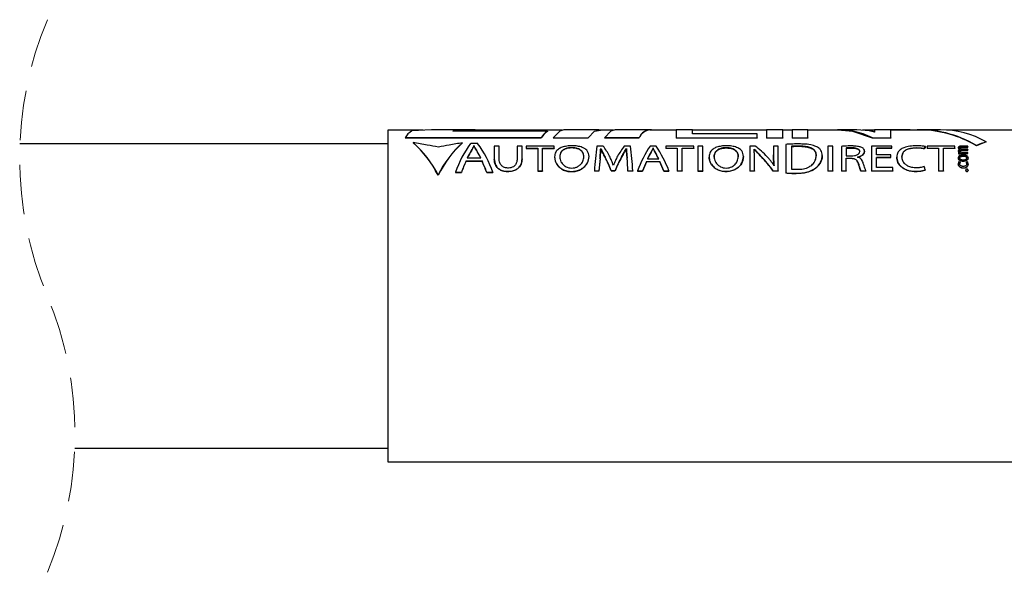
# Model space of a CAD drawing. Header units: millimetres. Extents: x 22 to 427, y 5 to 272.
# Tile 14 of 21: x 169 to 194, y 157 to 171. Entities that reach past the tile are written whole.
import ezdxf

# ---------------------------------------------------------------- set-up
doc = ezdxf.new("R2010")
doc.units = ezdxf.units.MM
doc.linetypes.add('HIDDEN', pattern=[1.905, 1.27, -0.635])

msp = doc.modelspace()

# ---------------------------------------------------------------- linework, layer by layer
at = {"color": 7, "linetype": 'Continuous', "lineweight": 25}
for p, q in [((179.466, 167.939), (178.56, 167.939)), ((178.56, 167.939), (178.56, 159.439)), ((179.677, 167.944), (179.173, 167.916)), ((180.796, 167.944), (179.677, 167.944)), ((180.796, 167.939), (180.226, 167.903)), ((180.226, 167.908), (181.007, 167.939)), ((182.646, 167.908), (180.226, 167.908)), ((183.028, 167.939), (180.796, 167.939)), ((182.646, 167.908), (182.646, 167.903)), ((183.959, 167.944), (183.071, 167.944)), ((184.337, 167.939), (183.959, 167.939)), ((185.268, 167.944), (184.38, 167.944)), ((185.939, 167.939), (185.268, 167.939)), ((186.361, 167.944), (185.939, 167.944)), ((185.939, 167.944), (185.939, 167.737)), ((186.361, 167.843), (186.361, 167.944)), ((188.25, 167.939), (186.361, 167.939)), ((188.011, 167.843), (186.361, 167.843)), ((188.011, 167.737), (188.011, 167.843)), ((188.672, 167.944), (188.25, 167.944)), ((188.25, 167.944), (188.25, 167.737)), ((188.672, 167.737), (188.672, 167.944)), ((188.913, 167.939), (188.672, 167.939)), ((189.313, 167.944), (188.913, 167.944)), ((188.913, 167.944), (188.913, 167.737)), ((189.313, 167.737), (189.313, 167.944)), ((190.082, 167.939), (189.313, 167.939)), ((190.57, 167.944), (190.082, 167.944)), ((190.883, 167.919), (190.57, 167.944)), ((191.019, 167.939), (190.709, 167.939)), ((191.713, 167.944), (191.019, 167.944)), ((191.019, 167.944), (191.019, 167.884)), ((191.436, 167.737), (191.436, 167.938)), ((192.191, 167.939), (191.713, 167.939)), ((192.705, 167.944), (192.191, 167.944)), ((206.56, 167.939), (192.858, 167.939)), ((178.56, 167.589), (169.148, 167.589)), ((179.004, 167.742), (182.49, 167.742)), ((179.004, 167.742), (179.004, 167.737)), ((182.49, 167.737), (179.004, 167.737)), ((179.21, 167.617), (179.21, 167.612)), ((180.472, 167.613), (180.472, 167.608)), ((180.862, 167.594), (180.683, 167.594)), ((182.49, 167.742), (182.49, 167.737)), ((182.798, 167.742), (183.686, 167.742)), ((182.798, 167.742), (182.798, 167.737)), ((182.798, 167.737), (183.686, 167.737)), ((183.686, 167.742), (183.686, 167.737)), ((184.107, 167.742), (184.995, 167.742)), ((184.107, 167.742), (184.107, 167.737)), ((184.995, 167.737), (184.107, 167.737)), ((184.995, 167.742), (184.995, 167.737)), ((185.939, 167.737), (188.011, 167.737)), ((185.939, 167.737), (185.939, 167.732)), ((188.011, 167.732), (185.939, 167.732)), ((188.011, 167.737), (188.011, 167.732)), ((188.25, 167.737), (188.672, 167.737)), ((188.25, 167.737), (188.25, 167.732)), ((188.672, 167.732), (188.25, 167.732)), ((188.672, 167.737), (188.672, 167.732)), ((188.913, 167.737), (189.313, 167.737)), ((188.913, 167.737), (188.913, 167.732)), ((189.313, 167.732), (188.913, 167.732)), ((189.313, 167.737), (189.313, 167.732)), ((190.969, 167.737), (191.436, 167.737)), ((190.969, 167.737), (190.969, 167.732)), ((191.436, 167.732), (190.969, 167.732)), ((191.436, 167.737), (191.436, 167.732)), ((193.877, 167.638), (193.877, 167.632)), ((180.708, 167.428), (180.708, 167.423)), ((180.77, 167.534), (180.765, 167.534)), ((180.765, 167.534), (180.765, 167.529)), ((180.77, 167.529), (180.765, 167.529)), ((180.77, 167.534), (180.77, 167.529)), ((180.828, 167.428), (180.828, 167.422)), ((181.287, 167.528), (181.287, 167.2)), ((181.414, 167.528), (181.287, 167.528)), ((181.414, 167.197), (181.414, 167.528)), ((181.873, 167.528), (181.873, 167.197)), ((181.999, 167.528), (181.873, 167.528)), ((181.999, 167.203), (181.999, 167.528)), ((182.105, 167.528), (182.105, 167.476)), ((182.819, 167.528), (182.105, 167.528)), ((182.105, 167.476), (182.398, 167.476)), ((182.105, 167.476), (182.105, 167.47)), ((182.105, 167.47), (182.398, 167.47)), ((182.398, 167.476), (182.398, 166.893)), ((182.524, 167.476), (182.819, 167.476)), ((182.524, 166.893), (182.524, 167.476)), ((182.524, 167.47), (182.819, 167.47)), ((182.819, 167.476), (182.819, 167.528)), ((182.819, 167.476), (182.819, 167.47)), ((184.074, 167.528), (183.915, 167.528)), ((184.011, 167.466), (184.014, 167.466)), ((184.011, 167.466), (184.011, 167.46)), ((184.014, 167.46), (184.011, 167.46)), ((184.014, 167.466), (184.014, 167.46)), ((184.772, 167.528), (184.614, 167.528)), ((184.668, 167.466), (184.671, 167.466)), ((184.668, 167.466), (184.668, 167.46)), ((184.671, 167.46), (184.668, 167.46)), ((184.671, 167.466), (184.671, 167.46)), ((185.429, 167.528), (185.279, 167.528)), ((185.3, 167.378), (185.3, 167.373)), ((185.352, 167.473), (185.348, 167.473)), ((185.348, 167.473), (185.348, 167.468)), ((185.352, 167.468), (185.348, 167.468)), ((185.352, 167.473), (185.352, 167.468)), ((185.401, 167.378), (185.401, 167.372)), ((185.677, 167.528), (185.677, 167.476)), ((186.391, 167.528), (185.677, 167.528)), ((185.677, 167.476), (185.97, 167.476)), ((185.677, 167.476), (185.677, 167.47)), ((185.97, 167.47), (185.677, 167.47)), ((185.97, 167.476), (185.97, 166.893)), ((186.096, 167.476), (186.391, 167.476)), ((186.096, 166.893), (186.096, 167.476)), ((186.391, 167.47), (186.096, 167.47)), ((186.391, 167.476), (186.391, 167.528)), ((186.391, 167.476), (186.391, 167.47)), ((186.497, 167.528), (186.497, 166.893)), ((186.623, 167.528), (186.497, 167.528)), ((186.623, 166.893), (186.623, 167.528)), ((187.826, 167.528), (187.826, 166.893)), ((187.964, 167.528), (187.826, 167.528)), ((187.935, 167.45), (187.94, 167.451)), ((187.94, 167.445), (187.935, 167.445)), ((187.94, 167.451), (187.94, 167.445)), ((188.433, 167.528), (188.433, 167.307)), ((188.55, 167.528), (188.433, 167.528)), ((188.55, 166.893), (188.55, 167.528)), ((188.745, 167.572), (188.745, 166.841)), ((188.894, 167.522), (188.894, 166.939)), ((189.953, 167.528), (189.827, 167.528)), ((189.827, 167.528), (189.827, 166.893)), ((189.953, 166.893), (189.953, 167.528)), ((190.17, 167.521), (190.17, 166.893)), ((190.295, 167.478), (190.295, 167.277)), ((190.765, 167.395), (190.765, 167.389)), ((190.939, 167.528), (190.939, 166.893)), ((191.461, 167.528), (190.939, 167.528)), ((191.065, 167.476), (191.461, 167.476)), ((191.065, 167.304), (191.065, 167.476)), ((191.461, 167.471), (191.065, 167.471)), ((191.461, 167.476), (191.461, 167.528)), ((191.461, 167.476), (191.461, 167.471)), ((192.288, 167.464), (192.288, 167.458)), ((192.319, 167.515), (192.319, 167.509)), ((192.364, 167.528), (192.364, 167.476)), ((193.078, 167.528), (192.364, 167.528)), ((192.364, 167.476), (192.657, 167.476)), ((192.364, 167.476), (192.364, 167.47)), ((192.657, 167.47), (192.364, 167.47)), ((192.657, 167.476), (192.657, 166.893)), ((192.783, 167.476), (193.078, 167.476)), ((192.783, 166.893), (192.783, 167.476)), ((193.078, 167.47), (192.783, 167.47)), ((193.078, 167.476), (193.078, 167.528)), ((193.078, 167.476), (193.078, 167.47)), ((193.162, 167.489), (193.162, 167.484)), ((193.162, 167.409), (193.162, 167.403)), ((193.206, 167.363), (193.168, 167.362)), ((193.168, 167.362), (193.168, 167.339)), ((193.168, 167.339), (193.168, 167.333)), ((193.206, 167.364), (193.206, 167.363)), ((193.21, 167.447), (193.21, 167.446)), ((193.233, 167.34), (193.408, 167.34)), ((193.233, 167.334), (193.408, 167.334)), ((193.408, 167.452), (193.259, 167.452)), ((193.408, 167.366), (193.263, 167.366)), ((193.264, 167.428), (193.408, 167.428)), ((193.264, 167.423), (193.408, 167.423)), ((193.408, 167.529), (193.267, 167.529)), ((193.272, 167.508), (193.408, 167.508)), ((193.272, 167.503), (193.408, 167.503)), ((193.408, 167.508), (193.408, 167.529)), ((193.408, 167.508), (193.408, 167.503)), ((193.408, 167.428), (193.408, 167.452)), ((193.408, 167.428), (193.408, 167.423)), ((193.408, 167.34), (193.408, 167.366)), ((193.408, 167.34), (193.408, 167.334)), ((193.627, 167.541), (193.627, 167.535)), ((180.565, 167.147), (180.973, 167.147)), ((180.565, 167.147), (180.565, 167.141)), ((180.565, 167.141), (180.973, 167.141)), ((180.596, 167.227), (180.942, 167.227)), ((180.973, 167.147), (180.973, 167.141)), ((181.287, 167.2), (181.287, 167.194)), ((181.999, 167.203), (181.999, 167.197)), ((182.83, 167.252), (182.83, 167.246)), ((183.712, 167.264), (183.712, 167.258)), ((185.18, 167.135), (185.18, 167.129)), ((185.18, 167.135), (185.522, 167.135)), ((185.18, 167.129), (185.522, 167.129)), ((185.206, 167.203), (185.496, 167.203)), ((185.522, 167.135), (185.522, 167.129)), ((186.783, 167.252), (186.783, 167.246)), ((187.665, 167.264), (187.665, 167.258)), ((187.944, 166.893), (187.944, 167.211)), ((188.433, 167.307), (188.433, 167.301)), ((189.682, 167.291), (189.682, 167.285)), ((190.295, 167.277), (190.422, 167.277)), ((190.295, 167.215), (190.412, 167.215)), ((190.295, 166.893), (190.295, 167.215)), ((190.412, 167.209), (190.295, 167.209)), ((190.412, 167.215), (190.412, 167.209)), ((190.584, 167.243), (190.584, 167.246)), ((191.438, 167.304), (191.065, 167.304)), ((191.065, 167.238), (191.438, 167.238)), ((191.065, 166.982), (191.065, 167.238)), ((191.438, 167.232), (191.065, 167.232)), ((191.438, 167.238), (191.438, 167.304)), ((191.438, 167.238), (191.438, 167.232)), ((191.587, 167.252), (191.587, 167.246)), ((193.162, 167.229), (193.162, 167.223)), ((193.162, 167.075), (193.162, 167.069)), ((193.208, 167.114), (193.175, 167.121)), ((193.208, 167.114), (193.208, 167.108)), ((193.4, 167.121), (193.367, 167.115)), ((193.367, 167.115), (193.367, 167.109)), ((193.381, 167.227), (193.381, 167.227)), ((193.414, 167.226), (193.414, 167.226)), ((193.414, 167.226), (193.414, 167.22)), ((180.292, 166.857), (180.445, 166.857)), ((180.292, 166.857), (180.292, 166.85)), ((180.292, 166.85), (180.445, 166.85)), ((180.445, 166.857), (180.445, 166.85)), ((181.096, 166.857), (181.254, 166.857)), ((181.096, 166.857), (181.096, 166.85)), ((181.096, 166.85), (181.254, 166.85)), ((181.254, 166.857), (181.254, 166.85)), ((182.398, 166.893), (182.398, 166.887)), ((182.398, 166.893), (182.524, 166.893)), ((182.398, 166.887), (182.524, 166.887)), ((182.524, 166.893), (182.524, 166.887)), ((183.264, 166.879), (183.265, 166.879)), ((183.264, 166.873), (183.265, 166.873)), ((183.268, 166.966), (183.27, 166.966)), ((183.848, 166.893), (183.967, 166.893)), ((183.848, 166.893), (183.848, 166.887)), ((183.967, 166.887), (183.848, 166.887)), ((183.967, 166.893), (183.967, 166.887)), ((184.282, 166.898), (184.376, 166.898)), ((184.282, 166.898), (184.282, 166.892)), ((184.376, 166.892), (184.282, 166.892)), ((184.339, 167.037), (184.336, 167.037)), ((184.376, 166.898), (184.376, 166.892)), ((184.709, 166.893), (184.709, 166.887)), ((184.709, 166.893), (184.832, 166.893)), ((184.832, 166.887), (184.709, 166.887)), ((184.832, 166.893), (184.832, 166.887)), ((184.951, 166.893), (184.951, 166.887)), ((184.951, 166.893), (185.08, 166.893)), ((184.951, 166.887), (185.08, 166.887)), ((185.08, 166.893), (185.08, 166.887)), ((185.625, 166.893), (185.625, 166.887)), ((185.625, 166.893), (185.758, 166.893)), ((185.625, 166.887), (185.758, 166.887)), ((185.758, 166.893), (185.758, 166.887)), ((185.97, 166.893), (185.97, 166.887)), ((185.97, 166.893), (186.096, 166.893)), ((186.096, 166.887), (185.97, 166.887)), ((186.096, 166.893), (186.096, 166.887)), ((186.497, 166.893), (186.623, 166.893)), ((186.497, 166.893), (186.497, 166.887)), ((186.497, 166.887), (186.623, 166.887)), ((186.623, 166.893), (186.623, 166.887)), ((187.217, 166.879), (187.218, 166.879)), ((187.218, 166.873), (187.217, 166.873)), ((187.221, 166.966), (187.223, 166.966)), ((187.826, 166.893), (187.826, 166.887)), ((187.826, 166.893), (187.944, 166.893)), ((187.944, 166.887), (187.826, 166.887)), ((187.944, 166.893), (187.944, 166.887)), ((188.425, 166.893), (188.425, 166.887)), ((188.425, 166.893), (188.55, 166.893)), ((188.55, 166.887), (188.425, 166.887)), ((188.448, 167.03), (188.443, 167.029)), ((188.55, 166.893), (188.55, 166.887)), ((188.745, 166.841), (188.745, 166.834)), ((189.827, 166.893), (189.827, 166.887)), ((189.827, 166.893), (189.953, 166.893)), ((189.953, 166.887), (189.827, 166.887)), ((189.953, 166.893), (189.953, 166.887)), ((190.17, 166.893), (190.295, 166.893)), ((190.17, 166.893), (190.17, 166.887)), ((190.295, 166.887), (190.17, 166.887)), ((190.295, 166.893), (190.295, 166.887)), ((190.67, 166.893), (190.798, 166.893)), ((190.67, 166.893), (190.67, 166.887)), ((190.798, 166.887), (190.67, 166.887)), ((190.798, 166.893), (190.798, 166.887)), ((190.939, 166.893), (191.483, 166.893)), ((190.939, 166.893), (190.939, 166.887)), ((191.483, 166.887), (190.939, 166.887)), ((191.483, 166.982), (191.065, 166.982)), ((191.483, 166.893), (191.483, 166.982)), ((191.483, 166.893), (191.483, 166.887)), ((192.317, 166.919), (192.317, 166.913)), ((192.657, 166.893), (192.657, 166.887)), ((192.657, 166.893), (192.783, 166.893)), ((192.783, 166.887), (192.657, 166.887)), ((192.783, 166.893), (192.783, 166.887)), ((193.351, 166.912), (193.351, 166.906)), ((193.414, 167.067), (193.414, 167.061)), ((193.414, 166.911), (193.414, 166.912)), ((193.414, 166.911), (193.414, 166.905)), ((179.849, 166.788), (179.849, 166.781)), ((170.549, 159.789), (178.56, 159.789)), ((178.56, 159.439), (229.36, 159.439))]:
    msp.add_line(p, q, dxfattribs=at)
at = {"color": 7, "linetype": 'Continuous', "lineweight": 25, "flags": 128}
for points in [[(183.071, 167.944), (182.962, 167.913), (182.798, 167.742)], [(183.686, 167.737), (183.85, 167.908), (183.959, 167.939)], [(183.686, 167.742), (183.85, 167.913), (184.003, 167.939)], [(184.38, 167.944), (184.271, 167.913), (184.107, 167.742)], [(190.969, 167.732), (190.462, 167.902), (190.082, 167.939)], [(191.713, 167.939), (191.624, 167.939), (191.436, 167.933)], [(192.288, 167.464), (192.304, 167.49), (192.319, 167.515)], [(192.319, 167.509), (192.304, 167.484), (192.288, 167.458)], [(192.317, 166.919), (192.305, 166.961), (192.292, 167.002)]]:
    msp.add_lwpolyline(points, dxfattribs=at)
at = {"color": 7, "linetype": 'HIDDEN', "lineweight": 18}
for centre, radius, start, end in [((178.339, 167.227), 9.198, 157.3801, 202.6199), ((161.359, 160.152), 9.197, 337.3801, 22.6199)]:
    msp.add_arc(centre, radius, start, end, dxfattribs=at)
at = {"color": 7, "linetype": 'Continuous', "lineweight": 25}
for centre, radius, start, end in [((179.45, 167.476), 0.519, 122.1557, 149.2045), ((182.957, 167.459), 0.546, 124.7003, 148.764), ((182.957, 167.454), 0.546, 124.7354, 148.8002), ((185.287, 167.626), 0.315, 85.5789, 158.2431), ((185.306, 167.603), 0.339, 96.4173, 156.6607), ((190.081, 165.937), 2.007, 63.752, 93.9625), ((191.713, 161.704), 6.241, 87.3462, 92.5415), ((192.182, 165.152), 2.791, 58.8428, 93.7151), ((192.177, 165.138), 2.801, 58.8435, 89.7239), ((192.696, 165.518), 2.426, 60.877, 89.7921), ((177.391, 165.555), 2.75, 26.6459, 48.5787), ((177.388, 165.55), 2.751, 26.5912, 48.5364), ((182.316, 165.57), 2.752, 132.0711, 153.7319), ((182.319, 165.565), 2.753, 132.1135, 153.7861), ((182.961, 165.914), 2.831, 143.6, 160.5438), ((178.59, 165.911), 2.827, 19.5388, 36.5228), ((195.6, 162.807), 5.128, 109.6256, 112.6262), ((195.599, 162.81), 5.121, 109.6501, 112.6558), ((182.931, 166.051), 2.615, 148.2146, 153.2653), ((182.935, 166.045), 2.618, 148.2539, 153.3046), ((178.627, 166.038), 2.603, 27.2017, 32.2768), ((178.624, 166.032), 2.606, 27.1619, 32.2371), ((193.989, 166.14), 10.169, 172.1553, 175.7529), ((182.211, 166.167), 2.308, 28.4939, 36.1487), ((186.44, 166.136), 2.296, 142.6938, 150.4811), ((173.493, 166.143), 11.364, 3.7875, 7.0029), ((187.716, 165.868), 2.949, 145.7318, 159.6476), ((187.689, 165.979), 2.769, 149.6395, 153.758), ((187.693, 165.973), 2.772, 149.6789, 153.7972), ((183.04, 165.965), 2.752, 26.7567, 30.9009), ((183.036, 165.959), 2.755, 26.7168, 30.8612), ((182.998, 165.865), 2.945, 20.4276, 34.3739), ((186.331, 165.388), 2.692, 43.8798, 52.658), ((184.195, 165.484), 3.993, 155.3815, 159.8881), ((184.202, 165.478), 3.999, 155.4202, 159.9277), ((177.418, 165.471), 3.931, 20.6495, 25.2477), ((177.411, 165.465), 3.936, 20.6091, 25.2082), ((199.501, 165.791), 15.573, 174.7649, 175.9417), ((199.535, 165.784), 15.607, 174.7738, 175.9503), ((180.917, 165.586), 3.612, 21.3067, 27.3725), ((180.911, 165.58), 3.617, 21.2662, 27.3327), ((187.612, 165.559), 3.502, 151.0894, 157.5186), ((187.617, 165.553), 3.507, 151.1304, 157.5609), ((166.686, 165.801), 18.056, 3.4698, 4.5054), ((166.644, 165.794), 18.098, 3.4625, 4.4977), ((188.778, 165.502), 3.951, 155.591, 159.3825), ((188.785, 165.496), 3.957, 155.6299, 159.4217), ((182.002, 165.488), 3.887, 21.1919, 25.0638), ((181.995, 165.482), 3.893, 21.1518, 25.0241), ((185.773, 165.004), 3.256, 35.4704, 43.9144), ((185.771, 165), 3.257, 35.4139, 43.8661)]:
    msp.add_arc(centre, radius, start, end, dxfattribs=at)
for points, knots in [([(190.967, 167.901), (190.96, 167.903), (190.945, 167.907), (190.917, 167.913), (190.897, 167.916), (190.883, 167.919)], [0, 0, 0, 0, 0.257962, 0.524968, 1, 1, 1, 1]), ([(191.019, 167.884), (191.015, 167.885), (191.006, 167.889), (190.989, 167.895), (190.976, 167.899), (190.967, 167.901)], [0, 0, 0, 0, 0.249465, 0.516572, 1, 1, 1, 1]), ([(179.857, 167.503), (179.762, 167.52), (179.606, 167.547), (179.39, 167.582), (179.27, 167.605), (179.21, 167.617)], [0, 0, 0, 0, 0.441724, 0.723743, 1, 1, 1, 1]), ([(180.472, 167.613), (180.416, 167.603), (180.302, 167.584), (180.097, 167.548), (179.949, 167.52), (179.857, 167.503)], [0, 0, 0, 0, 0.27633, 0.553053, 1, 1, 1, 1]), ([(189.059, 167.583), (189.03, 167.583), (188.971, 167.582), (188.867, 167.58), (188.791, 167.575), (188.745, 167.572)], [0, 0, 0, 0, 0.27828, 0.556061, 1, 1, 1, 1]), ([(189.519, 167.518), (189.476, 167.533), (189.37, 167.569), (189.213, 167.581), (189.103, 167.582), (189.059, 167.583)], [0, 0, 0, 0, 0.2919678, 0.7184321, 1, 1, 1, 1]), ([(180.765, 167.534), (180.76, 167.526), (180.75, 167.504), (180.731, 167.468), (180.716, 167.442), (180.708, 167.428)], [0, 0, 0, 0, 0.237463, 0.609111, 1, 1, 1, 1]), ([(180.765, 167.529), (180.76, 167.52), (180.75, 167.498), (180.731, 167.463), (180.716, 167.436), (180.708, 167.423)], [0, 0, 0, 0, 0.23747, 0.609122, 1, 1, 1, 1]), ([(180.828, 167.428), (180.817, 167.446), (180.802, 167.472), (180.783, 167.508), (180.774, 167.526), (180.77, 167.534)], [0, 0, 0, 0, 0.514731, 0.760552, 1, 1, 1, 1]), ([(180.828, 167.422), (180.817, 167.44), (180.802, 167.467), (180.783, 167.503), (180.774, 167.52), (180.77, 167.529)], [0, 0, 0, 0, 0.5147234, 0.7605474, 1, 1, 1, 1]), ([(183.277, 167.536), (183.232, 167.534), (183.146, 167.531), (183.029, 167.504), (182.928, 167.456), (182.845, 167.373), (182.835, 167.294), (182.83, 167.252)], [0, 0, 0, 0, 0.228047, 0.436158, 0.604351, 0.793016, 1, 1, 1, 1]), ([(183.271, 167.486), (183.242, 167.485), (183.188, 167.483), (183.113, 167.464), (183.044, 167.431), (182.976, 167.365), (182.966, 167.295), (182.961, 167.254)], [0, 0, 0, 0, 0.197193, 0.37759, 0.524919, 0.724491, 1, 1, 1, 1]), ([(183.271, 167.48), (183.242, 167.479), (183.188, 167.477), (183.113, 167.459), (183.044, 167.425), (182.976, 167.359), (182.966, 167.289), (182.961, 167.248)], [0, 0, 0, 0, 0.197032, 0.377291, 0.52454, 0.724132, 1, 1, 1, 1]), ([(183.579, 167.26), (183.575, 167.291), (183.568, 167.356), (183.505, 167.426), (183.428, 167.465), (183.351, 167.483), (183.296, 167.485), (183.271, 167.486)], [0, 0, 0, 0, 0.212527, 0.45049, 0.618082, 0.821796, 1, 1, 1, 1]), ([(183.579, 167.255), (183.575, 167.285), (183.568, 167.35), (183.505, 167.42), (183.428, 167.459), (183.351, 167.478), (183.296, 167.479), (183.271, 167.48)], [0, 0, 0, 0, 0.2126265, 0.45054, 0.6180495, 0.8216573, 1, 1, 1, 1]), ([(183.712, 167.264), (183.704, 167.315), (183.689, 167.399), (183.587, 167.479), (183.477, 167.518), (183.369, 167.534), (183.302, 167.535), (183.277, 167.536)], [0, 0, 0, 0, 0.258055, 0.428798, 0.647827, 0.8706, 1, 1, 1, 1]), ([(183.992, 167.212), (183.994, 167.235), (183.998, 167.279), (184.003, 167.344), (184.008, 167.406), (184.01, 167.446), (184.011, 167.466)], [0, 0, 0, 0, 0.267818, 0.52381, 0.768123, 1, 1, 1, 1]), ([(184.011, 167.46), (184.01, 167.441), (184.008, 167.407), (184.005, 167.356), (184.001, 167.308), (183.997, 167.258), (183.994, 167.223), (183.992, 167.206)], [0, 0, 0, 0, 0.224003, 0.407183, 0.597571, 0.795272, 1, 1, 1, 1]), ([(184.014, 167.466), (184.022, 167.449), (184.036, 167.419), (184.058, 167.375), (184.08, 167.333), (184.102, 167.29), (184.117, 167.261), (184.124, 167.246)], [0, 0, 0, 0, 0.225482, 0.40975, 0.600541, 0.797492, 1, 1, 1, 1]), ([(184.124, 167.24), (184.114, 167.26), (184.095, 167.298), (184.066, 167.354), (184.039, 167.408), (184.022, 167.443), (184.014, 167.46)], [0, 0, 0, 0, 0.265309, 0.521069, 0.766558, 1, 1, 1, 1]), ([(184.546, 167.252), (184.557, 167.271), (184.578, 167.308), (184.608, 167.363), (184.638, 167.415), (184.658, 167.449), (184.668, 167.466)], [0, 0, 0, 0, 0.263483, 0.517888, 0.76346, 1, 1, 1, 1]), ([(184.668, 167.46), (184.658, 167.444), (184.641, 167.415), (184.617, 167.372), (184.594, 167.331), (184.57, 167.289), (184.554, 167.261), (184.546, 167.246)], [0, 0, 0, 0, 0.226882, 0.411946, 0.602435, 0.79851, 1, 1, 1, 1]), ([(184.671, 167.466), (184.671, 167.447), (184.672, 167.412), (184.675, 167.363), (184.679, 167.316), (184.683, 167.268), (184.685, 167.235), (184.687, 167.219)], [0, 0, 0, 0, 0.234357, 0.415437, 0.603428, 0.798384, 1, 1, 1, 1]), ([(184.687, 167.213), (184.685, 167.235), (184.681, 167.278), (184.676, 167.341), (184.672, 167.402), (184.671, 167.441), (184.671, 167.46)], [0, 0, 0, 0, 0.267492, 0.523418, 0.767837, 1, 1, 1, 1]), ([(185.348, 167.473), (185.344, 167.466), (185.335, 167.446), (185.32, 167.414), (185.307, 167.391), (185.3, 167.378)], [0, 0, 0, 0, 0.239199, 0.611421, 1, 1, 1, 1]), ([(185.348, 167.468), (185.344, 167.46), (185.335, 167.44), (185.32, 167.409), (185.307, 167.385), (185.3, 167.373)], [0, 0, 0, 0, 0.239209, 0.611435, 1, 1, 1, 1]), ([(185.401, 167.378), (185.392, 167.394), (185.379, 167.418), (185.363, 167.45), (185.356, 167.466), (185.352, 167.473)], [0, 0, 0, 0, 0.51228, 0.758743, 1, 1, 1, 1]), ([(185.401, 167.372), (185.392, 167.388), (185.379, 167.412), (185.363, 167.444), (185.356, 167.46), (185.352, 167.468)], [0, 0, 0, 0, 0.512272, 0.758736, 1, 1, 1, 1]), ([(187.23, 167.536), (187.185, 167.534), (187.099, 167.531), (186.982, 167.504), (186.881, 167.456), (186.798, 167.373), (186.788, 167.294), (186.783, 167.252)], [0, 0, 0, 0, 0.228052, 0.436162, 0.604466, 0.793172, 1, 1, 1, 1]), ([(187.224, 167.486), (187.195, 167.485), (187.141, 167.483), (187.066, 167.464), (186.997, 167.431), (186.928, 167.365), (186.919, 167.295), (186.913, 167.254)], [0, 0, 0, 0, 0.1973102, 0.3778132, 0.525253, 0.7248846, 1, 1, 1, 1]), ([(186.913, 167.248), (186.916, 167.278), (186.922, 167.34), (186.978, 167.412), (187.053, 167.455), (187.134, 167.477), (187.194, 167.479), (187.224, 167.48)], [0, 0, 0, 0, 0.203561, 0.425509, 0.589478, 0.791733, 1, 1, 1, 1]), ([(187.532, 167.26), (187.528, 167.291), (187.521, 167.356), (187.458, 167.426), (187.381, 167.465), (187.304, 167.483), (187.249, 167.485), (187.224, 167.486)], [0, 0, 0, 0, 0.21249, 0.450421, 0.618032, 0.821761, 1, 1, 1, 1]), ([(187.224, 167.48), (187.252, 167.479), (187.306, 167.477), (187.384, 167.458), (187.457, 167.42), (187.52, 167.351), (187.528, 167.287), (187.532, 167.255)], [0, 0, 0, 0, 0.198151, 0.379133, 0.559177, 0.772462, 1, 1, 1, 1]), ([(187.665, 167.264), (187.656, 167.315), (187.642, 167.399), (187.54, 167.479), (187.43, 167.518), (187.321, 167.534), (187.254, 167.535), (187.23, 167.536)], [0, 0, 0, 0, 0.257965, 0.428775, 0.647895, 0.870738, 1, 1, 1, 1]), ([(187.944, 167.211), (187.944, 167.232), (187.944, 167.274), (187.943, 167.335), (187.941, 167.394), (187.937, 167.432), (187.935, 167.45)], [0, 0, 0, 0, 0.2661556, 0.521423, 0.766128, 1, 1, 1, 1]), ([(187.94, 167.451), (187.953, 167.436), (187.977, 167.409), (188.013, 167.371), (188.047, 167.335), (188.083, 167.299), (188.106, 167.275), (188.118, 167.262)], [0, 0, 0, 0, 0.233477, 0.417281, 0.606838, 0.80139, 1, 1, 1, 1]), ([(188.118, 167.256), (188.087, 167.288), (188.041, 167.336), (187.981, 167.399), (187.953, 167.43), (187.94, 167.445)], [0, 0, 0, 0, 0.518301, 0.76504, 1, 1, 1, 1]), ([(189.066, 167.53), (189.047, 167.529), (189.008, 167.529), (188.951, 167.527), (188.913, 167.524), (188.894, 167.522)], [0, 0, 0, 0, 0.330684, 0.665781, 1, 1, 1, 1]), ([(188.894, 167.517), (188.912, 167.518), (188.95, 167.522), (189.008, 167.524), (189.046, 167.524), (189.066, 167.524)], [0, 0, 0, 0, 0.327006, 0.66224, 1, 1, 1, 1]), ([(189.527, 167.287), (189.521, 167.33), (189.511, 167.401), (189.427, 167.469), (189.334, 167.504), (189.21, 167.526), (189.119, 167.528), (189.066, 167.53)], [0, 0, 0, 0, 0.213023, 0.352551, 0.531412, 0.723486, 1, 1, 1, 1]), ([(189.066, 167.524), (189.126, 167.522), (189.225, 167.52), (189.355, 167.493), (189.448, 167.452), (189.517, 167.38), (189.523, 167.316), (189.527, 167.282)], [0, 0, 0, 0, 0.3089705, 0.5102994, 0.6786196, 0.8277392, 1, 1, 1, 1]), ([(189.682, 167.291), (189.676, 167.335), (189.667, 167.405), (189.597, 167.479), (189.547, 167.504), (189.519, 167.518)], [0, 0, 0, 0, 0.440512, 0.686368, 1, 1, 1, 1]), ([(190.409, 167.532), (190.386, 167.531), (190.34, 167.531), (190.26, 167.528), (190.204, 167.524), (190.17, 167.521)], [0, 0, 0, 0, 0.288683, 0.576637, 1, 1, 1, 1]), ([(190.418, 167.484), (190.41, 167.484), (190.395, 167.484), (190.374, 167.483), (190.353, 167.482), (190.334, 167.481), (190.314, 167.48), (190.301, 167.479), (190.295, 167.478)], [0, 0, 0, 0, 0.182936, 0.365911, 0.524788, 0.683423, 0.842252, 1, 1, 1, 1]), ([(190.295, 167.472), (190.31, 167.474), (190.337, 167.476), (190.378, 167.478), (190.405, 167.478), (190.418, 167.478)], [0, 0, 0, 0, 0.362629, 0.680276, 1, 1, 1, 1]), ([(190.69, 167.492), (190.678, 167.497), (190.652, 167.508), (190.605, 167.518), (190.55, 167.526), (190.497, 167.53), (190.449, 167.531), (190.422, 167.531), (190.409, 167.532)], [0, 0, 0, 0, 0.136658, 0.292094, 0.499514, 0.719517, 0.859381, 1, 1, 1, 1]), ([(190.639, 167.387), (190.637, 167.401), (190.633, 167.426), (190.601, 167.453), (190.556, 167.471), (190.494, 167.482), (190.445, 167.483), (190.418, 167.484)], [0, 0, 0, 0, 0.150572, 0.282122, 0.451957, 0.688092, 1, 1, 1, 1]), ([(190.418, 167.478), (190.451, 167.477), (190.502, 167.476), (190.567, 167.462), (190.607, 167.444), (190.635, 167.416), (190.638, 167.393), (190.639, 167.382)], [0, 0, 0, 0, 0.373259, 0.578294, 0.750091, 0.868761, 1, 1, 1, 1]), ([(190.422, 167.277), (190.45, 167.278), (190.497, 167.28), (190.561, 167.297), (190.605, 167.321), (190.634, 167.353), (190.638, 167.376), (190.639, 167.387)], [0, 0, 0, 0, 0.309903, 0.538942, 0.732809, 0.877312, 1, 1, 1, 1]), ([(190.584, 167.246), (190.611, 167.253), (190.662, 167.268), (190.723, 167.307), (190.76, 167.351), (190.764, 167.383), (190.765, 167.395)], [0, 0, 0, 0, 0.341799, 0.628356, 0.858102, 1, 1, 1, 1]), ([(190.765, 167.389), (190.76, 167.367), (190.748, 167.319), (190.681, 167.272), (190.624, 167.249), (190.59, 167.241), (190.584, 167.24)], [0, 0, 0, 0, 0.263223, 0.579694, 0.921802, 1, 1, 1, 1]), ([(190.765, 167.395), (190.762, 167.414), (190.756, 167.445), (190.723, 167.475), (190.702, 167.486), (190.69, 167.492)], [0, 0, 0, 0, 0.443751, 0.690277, 1, 1, 1, 1]), ([(192.091, 167.536), (192.034, 167.534), (191.926, 167.53), (191.783, 167.497), (191.675, 167.441), (191.6, 167.36), (191.592, 167.29), (191.587, 167.252)], [0, 0, 0, 0, 0.264595, 0.505636, 0.679804, 0.826, 1, 1, 1, 1]), ([(191.719, 167.255), (191.726, 167.299), (191.738, 167.371), (191.823, 167.436), (191.912, 167.468), (192.006, 167.482), (192.068, 167.484), (192.095, 167.484)], [0, 0, 0, 0, 0.262279, 0.421719, 0.623066, 0.833572, 1, 1, 1, 1]), ([(192.095, 167.479), (192.052, 167.477), (191.976, 167.475), (191.874, 167.451), (191.792, 167.411), (191.729, 167.343), (191.722, 167.282), (191.719, 167.249)], [0, 0, 0, 0, 0.261611, 0.46328, 0.632304, 0.80514, 1, 1, 1, 1]), ([(192.319, 167.515), (192.306, 167.518), (192.268, 167.526), (192.191, 167.534), (192.128, 167.535), (192.091, 167.536)], [0, 0, 0, 0, 0.180679, 0.506409, 1, 1, 1, 1]), ([(192.095, 167.484), (192.115, 167.484), (192.155, 167.483), (192.22, 167.478), (192.264, 167.469), (192.288, 167.464)], [0, 0, 0, 0, 0.308711, 0.613421, 1, 1, 1, 1]), ([(192.288, 167.458), (192.279, 167.46), (192.261, 167.465), (192.233, 167.469), (192.204, 167.473), (192.171, 167.476), (192.135, 167.478), (192.108, 167.479), (192.095, 167.479)], [0, 0, 0, 0, 0.141978, 0.290112, 0.439784, 0.592493, 0.794942, 1, 1, 1, 1]), ([(193.267, 167.529), (193.25, 167.529), (193.225, 167.528), (193.193, 167.521), (193.175, 167.512), (193.164, 167.501), (193.162, 167.493), (193.162, 167.489)], [0, 0, 0, 0, 0.417648, 0.6267259, 0.7971834, 0.9178172, 1, 1, 1, 1]), ([(193.162, 167.489), (193.162, 167.487), (193.163, 167.481), (193.168, 167.471), (193.174, 167.465), (193.179, 167.462)], [0, 0, 0, 0, 0.236648, 0.485567, 1, 1, 1, 1]), ([(193.162, 167.484), (193.162, 167.482), (193.162, 167.48), (193.163, 167.476), (193.164, 167.472), (193.167, 167.467), (193.172, 167.461), (193.177, 167.458), (193.179, 167.456)], [0, 0, 0, 0, 0.11688, 0.236367, 0.356823, 0.485269, 0.722857, 1, 1, 1, 1]), ([(193.21, 167.446), (193.203, 167.444), (193.19, 167.441), (193.174, 167.432), (193.163, 167.42), (193.162, 167.412), (193.162, 167.409)], [0, 0, 0, 0, 0.336814, 0.614576, 0.846531, 1, 1, 1, 1]), ([(193.162, 167.409), (193.163, 167.403), (193.164, 167.392), (193.179, 167.376), (193.194, 167.369), (193.204, 167.365), (193.206, 167.364)], [0, 0, 0, 0, 0.232898, 0.512844, 0.899498, 1, 1, 1, 1]), ([(193.162, 167.403), (193.163, 167.398), (193.164, 167.386), (193.179, 167.371), (193.194, 167.363), (193.204, 167.359), (193.206, 167.358)], [0, 0, 0, 0, 0.2329708, 0.5128212, 0.8994783, 1, 1, 1, 1]), ([(193.168, 167.339), (193.174, 167.339), (193.187, 167.339), (193.209, 167.34), (193.224, 167.34), (193.233, 167.34)], [0, 0, 0, 0, 0.293178, 0.586472, 1, 1, 1, 1]), ([(193.168, 167.333), (193.174, 167.333), (193.187, 167.333), (193.204, 167.334), (193.219, 167.334), (193.228, 167.334), (193.233, 167.334)], [0, 0, 0, 0, 0.293177, 0.58647, 0.793186, 1, 1, 1, 1]), ([(193.179, 167.462), (193.181, 167.46), (193.186, 167.457), (193.196, 167.452), (193.205, 167.449), (193.21, 167.447)], [0, 0, 0, 0, 0.235654, 0.489683, 1, 1, 1, 1]), ([(193.179, 167.456), (193.18, 167.455), (193.182, 167.454), (193.186, 167.452), (193.19, 167.449), (193.195, 167.447), (193.199, 167.445), (193.202, 167.444), (193.202, 167.444)], [0, 0, 0, 0, 0.152199, 0.310321, 0.474144, 0.644808, 0.968193, 1, 1, 1, 1]), ([(193.198, 167.481), (193.199, 167.485), (193.2, 167.492), (193.21, 167.499), (193.223, 167.504), (193.245, 167.508), (193.262, 167.508), (193.272, 167.508)], [0, 0, 0, 0, 0.121248, 0.241099, 0.397099, 0.637537, 1, 1, 1, 1]), ([(193.198, 167.476), (193.199, 167.479), (193.2, 167.486), (193.21, 167.493), (193.223, 167.498), (193.245, 167.502), (193.262, 167.502), (193.272, 167.503)], [0, 0, 0, 0, 0.121422, 0.2413287, 0.3973675, 0.6377804, 1, 1, 1, 1]), ([(193.237, 167.454), (193.231, 167.455), (193.22, 167.458), (193.206, 167.466), (193.199, 167.475), (193.198, 167.48), (193.198, 167.481)], [0, 0, 0, 0, 0.382084, 0.691751, 0.923819, 1, 1, 1, 1]), ([(193.198, 167.4), (193.199, 167.404), (193.201, 167.412), (193.212, 167.42), (193.227, 167.425), (193.245, 167.428), (193.258, 167.428), (193.264, 167.428)], [0, 0, 0, 0, 0.167936, 0.31251, 0.492846, 0.764142, 1, 1, 1, 1]), ([(193.198, 167.394), (193.199, 167.398), (193.201, 167.407), (193.212, 167.414), (193.227, 167.419), (193.245, 167.422), (193.258, 167.422), (193.264, 167.423)], [0, 0, 0, 0, 0.168032, 0.31263, 0.492977, 0.764094, 1, 1, 1, 1]), ([(193.242, 167.368), (193.235, 167.369), (193.223, 167.372), (193.209, 167.381), (193.199, 167.39), (193.198, 167.397), (193.198, 167.4)], [0, 0, 0, 0, 0.345417, 0.634286, 0.882302, 1, 1, 1, 1]), ([(193.259, 167.452), (193.257, 167.452), (193.253, 167.452), (193.246, 167.452), (193.241, 167.453), (193.237, 167.454)], [0, 0, 0, 0, 0.274865, 0.546769, 1, 1, 1, 1]), ([(193.263, 167.366), (193.261, 167.366), (193.257, 167.366), (193.25, 167.366), (193.245, 167.367), (193.242, 167.368)], [0, 0, 0, 0, 0.269776, 0.538164, 1, 1, 1, 1]), ([(181.287, 167.2), (181.294, 167.143), (181.305, 167.05), (181.384, 166.955), (181.465, 166.906), (181.549, 166.883), (181.607, 166.88), (181.634, 166.879)], [0, 0, 0, 0, 0.318661, 0.515101, 0.671861, 0.847906, 1, 1, 1, 1]), ([(181.634, 166.873), (181.599, 166.874), (181.531, 166.878), (181.441, 166.91), (181.365, 166.967), (181.301, 167.06), (181.292, 167.145), (181.287, 167.194)], [0, 0, 0, 0, 0.197449, 0.383191, 0.526242, 0.724813, 1, 1, 1, 1]), ([(181.638, 166.966), (181.618, 166.967), (181.579, 166.969), (181.527, 166.988), (181.478, 167.02), (181.429, 167.083), (181.414, 167.151), (181.414, 167.193), (181.414, 167.197)], [0, 0, 0, 0, 0.165102, 0.319928, 0.45208, 0.648614, 0.962735, 1, 1, 1, 1]), ([(181.634, 166.879), (181.67, 166.881), (181.74, 166.885), (181.833, 166.917), (181.914, 166.973), (181.984, 167.067), (181.993, 167.153), (181.999, 167.203)], [0, 0, 0, 0, 0.196246, 0.381699, 0.532875, 0.729581, 1, 1, 1, 1]), ([(181.999, 167.197), (181.995, 167.153), (181.987, 167.072), (181.924, 166.977), (181.843, 166.915), (181.749, 166.881), (181.676, 166.873), (181.639, 166.873), (181.634, 166.873)], [0, 0, 0, 0, 0.241473, 0.436181, 0.601959, 0.793539, 0.975067, 1, 1, 1, 1]), ([(181.873, 167.197), (181.87, 167.166), (181.866, 167.108), (181.827, 167.039), (181.774, 166.996), (181.715, 166.973), (181.668, 166.967), (181.643, 166.966), (181.638, 166.966)], [0, 0, 0, 0, 0.2513135, 0.4632611, 0.6165056, 0.7966612, 0.9631746, 1, 1, 1, 1]), ([(182.83, 167.252), (182.836, 167.21), (182.847, 167.117), (182.929, 167.005), (183.032, 166.93), (183.144, 166.887), (183.223, 166.882), (183.264, 166.879)], [0, 0, 0, 0, 0.201243, 0.440396, 0.626458, 0.804707, 1, 1, 1, 1]), ([(182.83, 167.246), (182.836, 167.204), (182.847, 167.11), (182.929, 166.999), (183.032, 166.924), (183.144, 166.88), (183.223, 166.875), (183.264, 166.873)], [0, 0, 0, 0, 0.201291, 0.440358, 0.626385, 0.804461, 1, 1, 1, 1]), ([(182.961, 167.254), (182.968, 167.211), (182.98, 167.132), (183.048, 167.048), (183.119, 166.998), (183.192, 166.971), (183.242, 166.968), (183.268, 166.966)], [0, 0, 0, 0, 0.27817, 0.502578, 0.67738, 0.83444, 1, 1, 1, 1]), ([(183.265, 166.879), (183.306, 166.882), (183.385, 166.887), (183.494, 166.927), (183.595, 166.994), (183.688, 167.104), (183.704, 167.208), (183.712, 167.264)], [0, 0, 0, 0, 0.187655, 0.363454, 0.525143, 0.743788, 1, 1, 1, 1]), ([(183.265, 166.873), (183.306, 166.875), (183.385, 166.88), (183.494, 166.92), (183.595, 166.988), (183.688, 167.098), (183.704, 167.202), (183.712, 167.258)], [0, 0, 0, 0, 0.187395, 0.362968, 0.524537, 0.743298, 1, 1, 1, 1]), ([(183.27, 166.966), (183.296, 166.968), (183.348, 166.971), (183.424, 166.999), (183.498, 167.053), (183.563, 167.142), (183.574, 167.22), (183.579, 167.26)], [0, 0, 0, 0, 0.168248, 0.324725, 0.506125, 0.746054, 1, 1, 1, 1]), ([(184.336, 167.037), (184.329, 167.057), (184.315, 167.097), (184.284, 167.175), (184.257, 167.231), (184.239, 167.268)], [0, 0, 0, 0, 0.25716, 0.509014, 1, 1, 1, 1]), ([(184.442, 167.268), (184.423, 167.231), (184.394, 167.176), (184.361, 167.098), (184.346, 167.057), (184.339, 167.037)], [0, 0, 0, 0, 0.489721, 0.742445, 1, 1, 1, 1]), ([(186.783, 167.252), (186.788, 167.21), (186.8, 167.117), (186.882, 167.005), (186.985, 166.93), (187.097, 166.887), (187.176, 166.882), (187.217, 166.879)], [0, 0, 0, 0, 0.2011653, 0.4402526, 0.6264171, 0.8047947, 1, 1, 1, 1]), ([(187.217, 166.873), (187.177, 166.875), (187.1, 166.88), (186.988, 166.922), (186.884, 166.996), (186.801, 167.108), (186.789, 167.202), (186.783, 167.246)], [0, 0, 0, 0, 0.1876194, 0.3632899, 0.5592458, 0.7893859, 1, 1, 1, 1]), ([(186.913, 167.254), (186.92, 167.211), (186.933, 167.132), (187.001, 167.048), (187.072, 166.998), (187.145, 166.971), (187.195, 166.968), (187.221, 166.966)], [0, 0, 0, 0, 0.277799, 0.502462, 0.67732, 0.834508, 1, 1, 1, 1]), ([(187.218, 166.879), (187.259, 166.882), (187.338, 166.887), (187.447, 166.927), (187.548, 166.994), (187.641, 167.104), (187.656, 167.208), (187.665, 167.264)], [0, 0, 0, 0, 0.187657, 0.363463, 0.525092, 0.743676, 1, 1, 1, 1]), ([(187.665, 167.258), (187.654, 167.193), (187.635, 167.085), (187.53, 166.973), (187.419, 166.906), (187.311, 166.876), (187.241, 166.874), (187.218, 166.873)], [0, 0, 0, 0, 0.297371, 0.49257, 0.68073, 0.89424, 1, 1, 1, 1]), ([(187.223, 166.966), (187.249, 166.968), (187.3, 166.971), (187.376, 166.999), (187.451, 167.053), (187.516, 167.142), (187.527, 167.22), (187.532, 167.26)], [0, 0, 0, 0, 0.168197, 0.324604, 0.506272, 0.746566, 1, 1, 1, 1]), ([(188.443, 167.029), (188.431, 167.049), (188.407, 167.09), (188.365, 167.147), (188.32, 167.202), (188.288, 167.236), (188.271, 167.254)], [0, 0, 0, 0, 0.248488, 0.497372, 0.748877, 1, 1, 1, 1]), ([(188.433, 167.307), (188.433, 167.285), (188.434, 167.241), (188.436, 167.173), (188.44, 167.102), (188.445, 167.054), (188.448, 167.03)], [0, 0, 0, 0, 0.233809, 0.478189, 0.733734, 1, 1, 1, 1]), ([(188.448, 167.024), (188.445, 167.048), (188.44, 167.096), (188.434, 167.188), (188.434, 167.256), (188.433, 167.301)], [0, 0, 0, 0, 0.264766, 0.519252, 1, 1, 1, 1]), ([(189.042, 166.933), (189.095, 166.935), (189.198, 166.939), (189.334, 166.985), (189.44, 167.06), (189.513, 167.162), (189.522, 167.246), (189.527, 167.287)], [0, 0, 0, 0, 0.238106, 0.462454, 0.626095, 0.816432, 1, 1, 1, 1]), ([(189.518, 166.971), (189.543, 166.995), (189.611, 167.058), (189.672, 167.172), (189.679, 167.261), (189.682, 167.291)], [0, 0, 0, 0, 0.283169, 0.755421, 1, 1, 1, 1]), ([(189.682, 167.285), (189.681, 167.269), (189.68, 167.237), (189.67, 167.191), (189.655, 167.146), (189.629, 167.092), (189.586, 167.028), (189.542, 166.986), (189.518, 166.964)], [0, 0, 0, 0, 0.1252748, 0.2568156, 0.3799307, 0.5105957, 0.7392604, 1, 1, 1, 1]), ([(190.412, 167.215), (190.437, 167.214), (190.476, 167.211), (190.526, 167.195), (190.566, 167.167), (190.592, 167.127), (190.602, 167.094), (190.607, 167.081)], [0, 0, 0, 0, 0.281698, 0.454941, 0.603081, 0.838848, 1, 1, 1, 1]), ([(190.607, 167.075), (190.596, 167.105), (190.58, 167.149), (190.529, 167.188), (190.476, 167.205), (190.436, 167.208), (190.412, 167.209)], [0, 0, 0, 0, 0.361727, 0.527471, 0.72739, 1, 1, 1, 1]), ([(190.725, 167.107), (190.718, 167.125), (190.703, 167.165), (190.663, 167.209), (190.62, 167.233), (190.594, 167.24), (190.584, 167.243)], [0, 0, 0, 0, 0.2899342, 0.6098234, 0.8476038, 1, 1, 1, 1]), ([(190.607, 167.081), (190.616, 167.05), (190.629, 167.003), (190.648, 166.94), (190.662, 166.909), (190.67, 166.893)], [0, 0, 0, 0, 0.484848, 0.736887, 1, 1, 1, 1]), ([(190.67, 166.887), (190.665, 166.896), (190.655, 166.915), (190.645, 166.946), (190.635, 166.978), (190.625, 167.01), (190.616, 167.043), (190.61, 167.064), (190.607, 167.075)], [0, 0, 0, 0, 0.161606, 0.319557, 0.493861, 0.665223, 0.833936, 1, 1, 1, 1]), ([(190.798, 166.893), (190.789, 166.915), (190.771, 166.957), (190.75, 167.029), (190.734, 167.079), (190.725, 167.107)], [0, 0, 0, 0, 0.312755, 0.611231, 1, 1, 1, 1]), ([(191.587, 167.252), (191.593, 167.205), (191.606, 167.113), (191.693, 167.003), (191.806, 166.927), (191.933, 166.886), (192.022, 166.881), (192.062, 166.879)], [0, 0, 0, 0, 0.2082204, 0.4135161, 0.6022148, 0.8180888, 1, 1, 1, 1]), ([(192.062, 166.873), (192.015, 166.875), (191.922, 166.881), (191.798, 166.925), (191.691, 166.999), (191.606, 167.105), (191.593, 167.199), (191.587, 167.246)], [0, 0, 0, 0, 0.212799, 0.412834, 0.583471, 0.789691, 1, 1, 1, 1]), ([(192.088, 166.97), (192.049, 166.972), (191.974, 166.976), (191.875, 167.01), (191.793, 167.067), (191.731, 167.149), (191.723, 167.219), (191.719, 167.255)], [0, 0, 0, 0, 0.222887, 0.431541, 0.594779, 0.796769, 1, 1, 1, 1]), ([(193.286, 167.305), (193.272, 167.305), (193.245, 167.303), (193.21, 167.293), (193.184, 167.278), (193.166, 167.256), (193.163, 167.238), (193.162, 167.229)], [0, 0, 0, 0, 0.2554843, 0.4909526, 0.6703503, 0.8265019, 1, 1, 1, 1]), ([(193.162, 167.229), (193.164, 167.217), (193.168, 167.194), (193.193, 167.169), (193.223, 167.153), (193.257, 167.145), (193.28, 167.144), (193.29, 167.144)], [0, 0, 0, 0, 0.207981, 0.399116, 0.594655, 0.818471, 1, 1, 1, 1]), ([(193.29, 167.138), (193.276, 167.138), (193.25, 167.139), (193.215, 167.151), (193.187, 167.168), (193.167, 167.191), (193.164, 167.212), (193.162, 167.223)], [0, 0, 0, 0, 0.241517, 0.466209, 0.645027, 0.809167, 1, 1, 1, 1]), ([(193.175, 167.121), (193.173, 167.118), (193.168, 167.109), (193.163, 167.093), (193.162, 167.081), (193.162, 167.075)], [0, 0, 0, 0, 0.2621082, 0.6310669, 1, 1, 1, 1]), ([(193.162, 167.075), (193.165, 167.057), (193.169, 167.028), (193.198, 166.997), (193.23, 166.979), (193.262, 166.971), (193.283, 166.97), (193.29, 166.97)], [0, 0, 0, 0, 0.281058, 0.474996, 0.664034, 0.877486, 1, 1, 1, 1]), ([(193.287, 167.276), (193.275, 167.275), (193.253, 167.274), (193.224, 167.266), (193.204, 167.253), (193.196, 167.239), (193.195, 167.231), (193.195, 167.228)], [0, 0, 0, 0, 0.304743, 0.585207, 0.784415, 0.921789, 1, 1, 1, 1]), ([(193.195, 167.222), (193.196, 167.228), (193.198, 167.24), (193.213, 167.253), (193.232, 167.262), (193.258, 167.269), (193.277, 167.27), (193.287, 167.27)], [0, 0, 0, 0, 0.156501, 0.312192, 0.50248, 0.72317, 1, 1, 1, 1]), ([(193.195, 167.228), (193.196, 167.221), (193.198, 167.208), (193.214, 167.194), (193.234, 167.184), (193.26, 167.177), (193.278, 167.176), (193.289, 167.176)], [0, 0, 0, 0, 0.1648899, 0.3258323, 0.5215582, 0.7424102, 1, 1, 1, 1]), ([(193.197, 167.075), (193.197, 167.082), (193.198, 167.092), (193.203, 167.105), (193.206, 167.111), (193.208, 167.114)], [0, 0, 0, 0, 0.479507, 0.732383, 1, 1, 1, 1]), ([(193.208, 167.108), (193.207, 167.106), (193.205, 167.103), (193.202, 167.097), (193.2, 167.092), (193.199, 167.085), (193.197, 167.078), (193.197, 167.072), (193.197, 167.069)], [0, 0, 0, 0, 0.145876, 0.288113, 0.426446, 0.563139, 0.781397, 1, 1, 1, 1]), ([(193.289, 167.007), (193.279, 167.007), (193.26, 167.008), (193.235, 167.017), (193.214, 167.031), (193.199, 167.051), (193.198, 167.067), (193.197, 167.075)], [0, 0, 0, 0, 0.229178, 0.443378, 0.620091, 0.817613, 1, 1, 1, 1]), ([(193.414, 167.226), (193.412, 167.237), (193.409, 167.258), (193.386, 167.281), (193.356, 167.296), (193.322, 167.304), (193.298, 167.305), (193.286, 167.305)], [0, 0, 0, 0, 0.190063, 0.374444, 0.562277, 0.781041, 1, 1, 1, 1]), ([(193.381, 167.227), (193.38, 167.233), (193.377, 167.246), (193.36, 167.26), (193.338, 167.27), (193.313, 167.275), (193.296, 167.276), (193.287, 167.276)], [0, 0, 0, 0, 0.151494, 0.334114, 0.541815, 0.779011, 1, 1, 1, 1]), ([(193.287, 167.27), (193.299, 167.27), (193.321, 167.269), (193.35, 167.26), (193.37, 167.247), (193.38, 167.233), (193.381, 167.224), (193.381, 167.221)], [0, 0, 0, 0, 0.2988131, 0.5740605, 0.7720222, 0.9223837, 1, 1, 1, 1]), ([(193.289, 167.176), (193.3, 167.177), (193.321, 167.178), (193.349, 167.186), (193.37, 167.2), (193.38, 167.214), (193.381, 167.223), (193.381, 167.227)], [0, 0, 0, 0, 0.291428, 0.561068, 0.761619, 0.915925, 1, 1, 1, 1]), ([(193.379, 167.074), (193.377, 167.063), (193.374, 167.045), (193.355, 167.025), (193.333, 167.013), (193.31, 167.007), (193.295, 167.007), (193.289, 167.007)], [0, 0, 0, 0, 0.244932, 0.436908, 0.628522, 0.84445, 1, 1, 1, 1]), ([(193.29, 167.144), (193.303, 167.144), (193.328, 167.146), (193.362, 167.156), (193.389, 167.173), (193.409, 167.196), (193.412, 167.215), (193.414, 167.226)], [0, 0, 0, 0, 0.23994, 0.463003, 0.643947, 0.810654, 1, 1, 1, 1]), ([(193.414, 167.22), (193.412, 167.209), (193.408, 167.187), (193.384, 167.163), (193.354, 167.147), (193.322, 167.139), (193.3, 167.138), (193.29, 167.138)], [0, 0, 0, 0, 0.203546, 0.39789, 0.596283, 0.823561, 1, 1, 1, 1]), ([(193.367, 167.115), (193.369, 167.111), (193.373, 167.104), (193.378, 167.091), (193.378, 167.08), (193.379, 167.074)], [0, 0, 0, 0, 0.281325, 0.553933, 1, 1, 1, 1]), ([(193.379, 167.067), (193.379, 167.071), (193.378, 167.078), (193.377, 167.087), (193.374, 167.094), (193.372, 167.099), (193.37, 167.104), (193.368, 167.107), (193.367, 167.109)], [0, 0, 0, 0, 0.24009, 0.482983, 0.608761, 0.736573, 0.867209, 1, 1, 1, 1]), ([(193.414, 167.067), (193.413, 167.077), (193.412, 167.09), (193.407, 167.108), (193.402, 167.117), (193.4, 167.121)], [0, 0, 0, 0, 0.484948, 0.737068, 1, 1, 1, 1]), ([(188.745, 166.841), (188.771, 166.838), (188.824, 166.833), (188.913, 166.829), (188.977, 166.829), (189.013, 166.829)], [0, 0, 0, 0, 0.29508, 0.591093, 1, 1, 1, 1]), ([(189.013, 166.822), (188.987, 166.822), (188.947, 166.822), (188.894, 166.824), (188.849, 166.826), (188.799, 166.829), (188.763, 166.832), (188.745, 166.834)], [0, 0, 0, 0, 0.2962711, 0.4443489, 0.5924057, 0.7963034, 1, 1, 1, 1]), ([(188.894, 166.939), (188.908, 166.937), (188.936, 166.934), (188.986, 166.933), (189.021, 166.933), (189.042, 166.933)], [0, 0, 0, 0, 0.289014, 0.578691, 1, 1, 1, 1]), ([(189.013, 166.829), (189.068, 166.831), (189.193, 166.836), (189.37, 166.875), (189.473, 166.942), (189.518, 166.971)], [0, 0, 0, 0, 0.311977, 0.700302, 1, 1, 1, 1]), ([(189.518, 166.964), (189.499, 166.951), (189.461, 166.922), (189.394, 166.889), (189.32, 166.862), (189.232, 166.84), (189.129, 166.825), (189.052, 166.823), (189.013, 166.822)], [0, 0, 0, 0, 0.128804, 0.270402, 0.415434, 0.5688, 0.780618, 1, 1, 1, 1]), ([(192.062, 166.879), (192.092, 166.88), (192.149, 166.882), (192.235, 166.893), (192.29, 166.91), (192.317, 166.919)], [0, 0, 0, 0, 0.339353, 0.669559, 1, 1, 1, 1]), ([(192.317, 166.913), (192.304, 166.908), (192.277, 166.898), (192.236, 166.888), (192.193, 166.881), (192.15, 166.876), (192.107, 166.873), (192.077, 166.873), (192.062, 166.873)], [0, 0, 0, 0, 0.159046, 0.327874, 0.491699, 0.658177, 0.828461, 1, 1, 1, 1]), ([(192.292, 167.002), (192.275, 166.997), (192.238, 166.985), (192.17, 166.973), (192.119, 166.971), (192.088, 166.97)], [0, 0, 0, 0, 0.2699815, 0.5489915, 1, 1, 1, 1]), ([(193.29, 166.963), (193.278, 166.964), (193.254, 166.965), (193.221, 166.977), (193.192, 166.996), (193.167, 167.027), (193.164, 167.054), (193.162, 167.069)], [0, 0, 0, 0, 0.201995, 0.39108, 0.558377, 0.770486, 1, 1, 1, 1]), ([(193.29, 166.97), (193.303, 166.97), (193.328, 166.971), (193.361, 166.983), (193.389, 167.002), (193.41, 167.031), (193.413, 167.055), (193.414, 167.067)], [0, 0, 0, 0, 0.2165137, 0.4193646, 0.5870829, 0.792149, 1, 1, 1, 1]), ([(193.414, 167.061), (193.411, 167.045), (193.407, 167.017), (193.379, 166.987), (193.346, 166.97), (193.315, 166.964), (193.297, 166.963), (193.29, 166.963)], [0, 0, 0, 0, 0.2783815, 0.4636945, 0.6839575, 0.8948337, 1, 1, 1, 1]), ([(193.383, 166.938), (193.379, 166.938), (193.373, 166.937), (193.365, 166.934), (193.358, 166.929), (193.352, 166.922), (193.351, 166.915), (193.351, 166.912)], [0, 0, 0, 0, 0.2099249, 0.4068641, 0.578769, 0.7882811, 1, 1, 1, 1]), ([(193.351, 166.912), (193.351, 166.909), (193.352, 166.902), (193.359, 166.894), (193.367, 166.888), (193.375, 166.886), (193.381, 166.886), (193.383, 166.885)], [0, 0, 0, 0, 0.232676, 0.449682, 0.643526, 0.862597, 1, 1, 1, 1]), ([(193.351, 166.906), (193.351, 166.902), (193.352, 166.895), (193.359, 166.887), (193.367, 166.882), (193.375, 166.879), (193.381, 166.879), (193.383, 166.879)], [0, 0, 0, 0, 0.233141, 0.45026, 0.644006, 0.862903, 1, 1, 1, 1]), ([(193.414, 166.912), (193.413, 166.916), (193.412, 166.923), (193.405, 166.931), (193.397, 166.936), (193.39, 166.938), (193.384, 166.938), (193.383, 166.938)], [0, 0, 0, 0, 0.281982, 0.476436, 0.664911, 0.876282, 1, 1, 1, 1]), ([(193.383, 166.885), (193.386, 166.886), (193.392, 166.886), (193.4, 166.889), (193.407, 166.894), (193.413, 166.902), (193.413, 166.908), (193.414, 166.911)], [0, 0, 0, 0, 0.205326, 0.39821, 0.57176, 0.785845, 1, 1, 1, 1]), ([(193.383, 166.879), (193.386, 166.879), (193.392, 166.879), (193.4, 166.882), (193.407, 166.887), (193.413, 166.895), (193.413, 166.901), (193.414, 166.905)], [0, 0, 0, 0, 0.205002, 0.397608, 0.571026, 0.785257, 1, 1, 1, 1])]:
    msp.add_open_spline(points, degree=3, knots=knots, dxfattribs=at)

doc.saveas('drawing.dxf')
